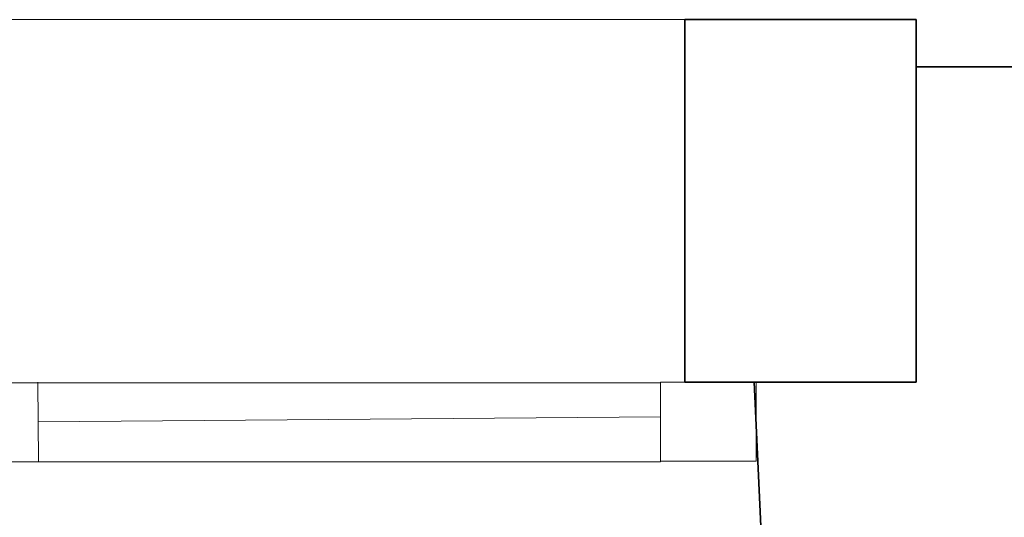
# Model space of a CAD drawing. Extents: x -297 to 573, y -46 to 548.
# Tile 250 of 256: x 291 to 305, y 452 to 459. Entities that reach past the tile are written whole.
import ezdxf

# ---------------------------------------------------------------- set-up
doc = ezdxf.new("R2010")
doc.units = 0
doc.layers.get('0').update_dxf_attribs({"lineweight": 35})
doc.layers.add('5_EG-BESTAND', color=7, linetype='Continuous', lineweight=25)
doc.layers.add('5_EG-NEU', color=7, linetype='Continuous', lineweight=25)

# ---------------------------------------------------------------- blocks, each defined once
blk = doc.blocks.new('Referenz-A07ALD4Q1N', base_point=(-101.907, -12.836))
at = {"layer": '5_EG-BESTAND', "color": 0, "lineweight": 13}
blk.add_line((279.443, 459.187), (300.482, 459.187), dxfattribs=at)
at = {"layer": '5_EG-BESTAND', "color": 0, "lineweight": 35}
for p, q in [((300.482, 459.187), (303.882, 459.187)), ((300.482, 453.863), (300.482, 459.187)), ((303.882, 459.187), (303.882, 453.863)), ((303.882, 453.863), (303.882, 458.492)), ((303.882, 458.492), (326.264, 458.492)), ((303.882, 453.863), (300.482, 453.863)), ((301.833, 446.67), (301.5, 453.863)), ((301.5, 453.863), (303.882, 453.863))]:
    blk.add_line(p, q, dxfattribs=at)
at = {"layer": '5_EG-NEU', "color": 0, "lineweight": 13}
for p, q in [((279.856, 453.853), (300.129, 453.853)), ((290.988, 453.861), (290.997, 452.702)), ((300.129, 453.863), (301.529, 453.863)), ((300.129, 452.704), (300.129, 453.863)), ((300.129, 453.853), (300.129, 452.694)), ((301.529, 453.863), (301.529, 452.704)), ((290.993, 453.281), (300.129, 453.353)), ((300.129, 452.694), (279.856, 452.693)), ((280.556, 452.693), (299.429, 452.694)), ((301.529, 452.704), (300.129, 452.704))]:
    blk.add_line(p, q, dxfattribs=at)

msp = doc.modelspace()

# ---------------------------------------------------------------- block references
at = {"color": 251, "lineweight": 25, "ltscale": 0.25, "true_color": 0x585858}
msp.add_blockref('Referenz-A07ALD4Q1N', (-101.907, -12.836), dxfattribs=at)

doc.saveas('drawing.dxf')
